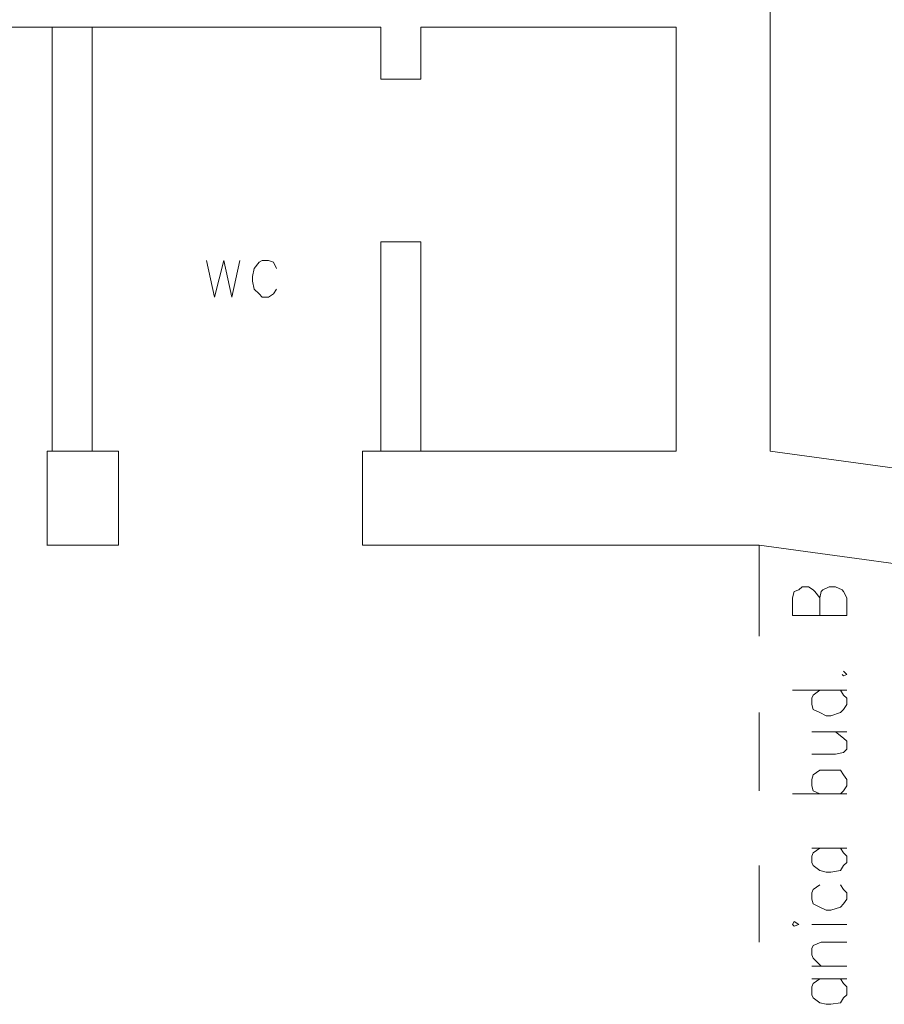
# Model space of a CAD drawing. Header units: centimetres. Extents: x -16053 to 7031, y -7778 to 254.
# Tile 84 of 256: x -12714 to -12395, y -1230 to -866. Entities that reach past the tile are written whole.
import ezdxf

# ---------------------------------------------------------------- set-up
doc = ezdxf.new("R2010")
doc.units = ezdxf.units.CM
doc.header["$MEASUREMENT"] = 0
doc.layers.add('konstrukcja', color=250, linetype='CONTINUOUS', lineweight=15)

msp = doc.modelspace()

# ---------------------------------------------------------------- linework, layer by layer
at = {"layer": 'konstrukcja', "linetype": 'Continuous'}
for points in [[(-12014.751, -790.769), (-12014.751, -831.374), (-12050.06, -831.374), (-12050.06, -790.769), (-12437.288, -790.769), (-12437.288, -1025.574), (-12350.776, -1037.344), (-12354.896, -1072.065), (-12441.407, -1060.295)], [(-12878.059, -869.025), (-12580.933, -869.025)], [(-12702.192, -1025.574), (-12702.192, -869.025)], [(-12687.48, -1025.574), (-12687.48, -869.025)], [(-12580.933, -888.215), (-12580.933, -869.025)], [(-12566.221, -869.025), (-12472.008, -869.025)], [(-12566.221, -888.215), (-12566.221, -869.025)], [(-12472.008, -1025.574), (-12472.008, -869.025)], [(-12580.933, -888.215), (-12566.221, -888.215)], [(-12580.933, -1025.574), (-12580.933, -948.215)], [(-12580.933, -948.215), (-12566.221, -948.215)], [(-12566.221, -1025.574), (-12566.221, -948.215)], [(-12645.318, -955.152), (-12642.375, -968.687), (-12638.844, -955.152), (-12635.902, -968.687), (-12632.96, -955.152)], [(-12619.424, -958.094), (-12620.601, -955.74), (-12622.367, -955.152), (-12624.721, -955.152), (-12625.898, -955.74), (-12627.663, -958.094), (-12628.252, -961.037), (-12628.252, -962.802), (-12627.663, -965.745), (-12625.898, -967.51), (-12624.721, -968.687), (-12622.367, -968.687), (-12620.601, -967.51), (-12619.424, -965.745)], [(-12704.094, -1060.295), (-12704.094, -1025.574)], [(-12677.73, -1025.574), (-12704.094, -1025.574)], [(-12677.73, -1025.574), (-12677.73, -1060.295)], [(-12472.008, -1025.574), (-12587.692, -1025.574)], [(-12587.692, -1060.295), (-12587.692, -1025.574)], [(-12704.132, -1060.295), (-12677.73, -1060.295)], [(-12587.692, -1060.295), (-12441.407, -1060.295)], [(-12441.407, -1060.295), (-12441.407, -1093.838)], [(-12419.045, -1079.715), (-12418.456, -1077.361), (-12417.868, -1076.772), (-12415.514, -1075.595), (-12413.16, -1075.595), (-12410.806, -1076.772), (-12410.217, -1077.361), (-12409.04, -1079.715), (-12409.04, -1086.188), (-12429.049, -1086.188), (-12429.049, -1079.715), (-12428.46, -1077.361), (-12426.695, -1076.772), (-12425.518, -1075.595), (-12423.164, -1075.595), (-12421.399, -1076.772), (-12420.81, -1077.361), (-12419.045, -1079.715), (-12419.045, -1086.188)], [(-12410.806, -1107.962), (-12410.217, -1108.551), (-12409.04, -1107.962), (-12410.217, -1106.785)], [(-12429.049, -1113.847), (-12409.04, -1113.847)], [(-12419.045, -1113.847), (-12421.399, -1115.612), (-12421.987, -1116.789), (-12421.987, -1119.143), (-12421.399, -1120.909), (-12419.045, -1122.086), (-12416.691, -1123.263), (-12414.925, -1123.263), (-12411.394, -1122.086), (-12410.217, -1120.909), (-12409.04, -1119.143), (-12409.04, -1116.789), (-12410.217, -1115.612), (-12411.394, -1113.847)], [(-12441.407, -1122.086), (-12441.407, -1150.922)], [(-12421.987, -1137.386), (-12413.16, -1137.386), (-12410.217, -1136.798), (-12409.04, -1135.621), (-12409.04, -1132.678), (-12410.217, -1131.502), (-12413.16, -1129.148)], [(-12421.987, -1129.148), (-12409.04, -1129.148)], [(-12419.045, -1152.098), (-12421.399, -1150.922), (-12421.987, -1149.156), (-12421.987, -1146.802), (-12421.399, -1145.037), (-12419.045, -1143.271), (-12416.691, -1143.271), (-12414.925, -1143.271), (-12411.394, -1143.271), (-12410.217, -1145.037), (-12409.04, -1146.802), (-12409.04, -1149.156), (-12410.217, -1150.922), (-12411.394, -1152.098)], [(-12409.04, -1152.098), (-12429.049, -1152.098)], [(-12421.987, -1172.107), (-12409.04, -1172.107)], [(-12419.045, -1172.107), (-12421.399, -1173.872), (-12421.987, -1175.049), (-12421.987, -1177.403), (-12421.399, -1178.58), (-12419.045, -1180.346), (-12416.691, -1180.934), (-12414.925, -1180.934), (-12411.394, -1180.346), (-12410.217, -1178.58), (-12409.04, -1177.403), (-12409.04, -1175.049), (-12410.217, -1173.872), (-12411.394, -1172.107)], [(-12441.407, -1178.58), (-12441.407, -1206.828)], [(-12419.045, -1185.642), (-12421.399, -1187.408), (-12421.987, -1188.585), (-12421.987, -1190.938), (-12421.399, -1192.704), (-12419.045, -1193.881), (-12416.691, -1195.058), (-12414.925, -1195.058), (-12411.394, -1193.881), (-12410.217, -1192.704), (-12409.04, -1190.938), (-12409.04, -1188.585), (-12410.217, -1187.408), (-12411.394, -1185.642)], [(-12428.46, -1200.943), (-12426.695, -1200.354), (-12428.46, -1199.177), (-12429.049, -1200.354), (-12428.46, -1200.943)], [(-12421.987, -1200.354), (-12409.04, -1200.354)], [(-12418.456, -1215.655), (-12421.399, -1212.712), (-12421.987, -1211.535), (-12421.987, -1209.182), (-12421.399, -1208.005), (-12418.456, -1206.828), (-12409.04, -1206.828)], [(-12409.04, -1215.655), (-12421.987, -1215.655)], [(-12421.987, -1220.363), (-12409.04, -1220.363)], [(-12419.045, -1220.363), (-12421.399, -1222.128), (-12421.987, -1223.305), (-12421.987, -1226.248), (-12421.399, -1227.425), (-12419.045, -1229.19), (-12416.691, -1229.778), (-12414.925, -1229.778), (-12411.394, -1229.19), (-12410.217, -1227.425), (-12409.04, -1226.248), (-12409.04, -1223.305), (-12410.217, -1222.128), (-12411.394, -1220.363)]]:
    msp.add_lwpolyline(points, dxfattribs=at)

doc.saveas('drawing.dxf')
